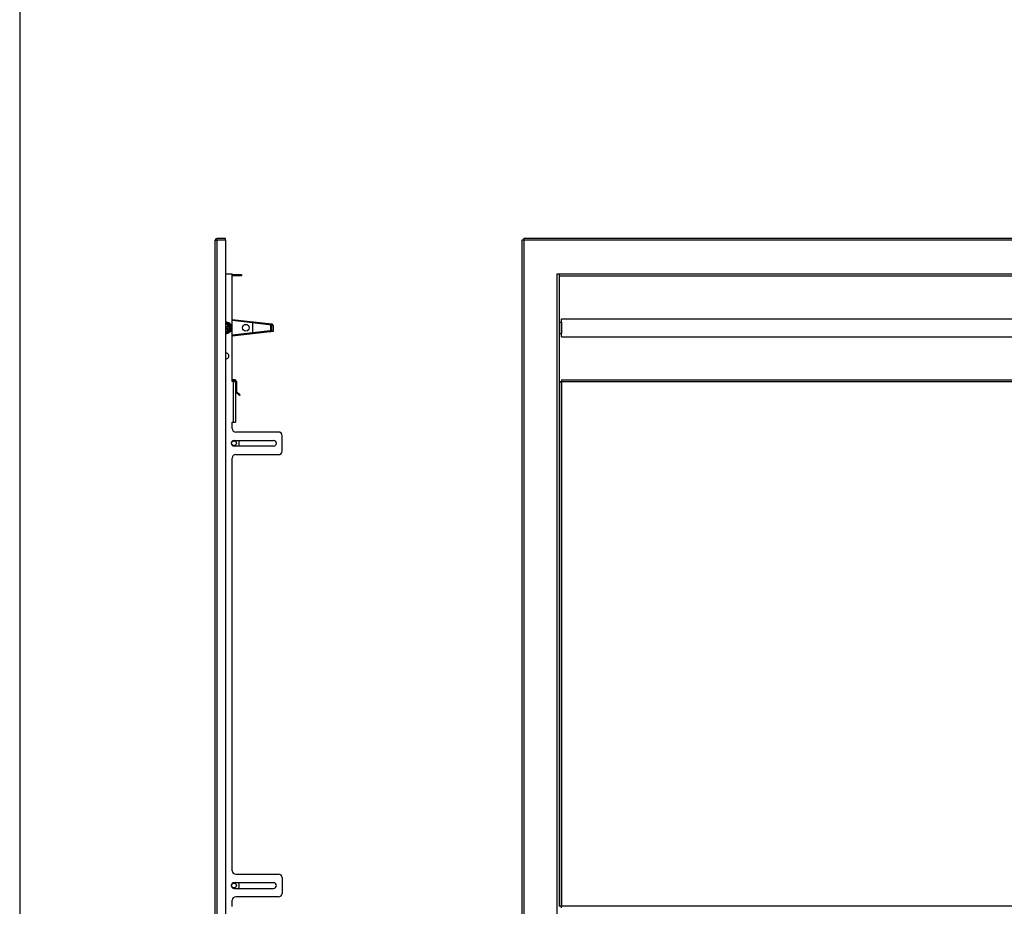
# Model space of a CAD drawing. Header units: inches. Extents: x -8834 to -3121, y 1010 to 9212.
# Tile 20 of 36: x -5926 to -5055, y 4628 to 5413. Entities that reach past the tile are written whole.
import ezdxf

# ---------------------------------------------------------------- set-up
doc = ezdxf.new("R2010")
doc.units = ezdxf.units.IN
doc.layers.add('1', color=7, linetype='Continuous')

msp = doc.modelspace()

# ---------------------------------------------------------------- linework, layer by layer
at = {"color": 7, "linetype": 'Continuous'}
for p, q in [((-5752.79, 5187.95), (-5752.79, 5217.55)), ((-5752.79, 5187.95), (-5752.79, 5217.55)), ((-5752.79, 5187.95), (-5752.79, 5217.55)), ((-5752.78, 5217.75), (-5751.55, 5217.75)), ((-5752.78, 5217.75), (-5751.55, 5217.75)), ((-5751.55, 5217.75), (-5751.09, 5217.75)), ((-5751.55, 5217.75), (-5751.09, 5217.75)), ((-5743.59, 5219.25), (-5751.09, 5219.25)), ((-5751.09, 5218.05), (-5743.59, 5218.05)), ((-5743.59, 5217.75), (-5751.09, 5217.75)), ((-5743.59, 5217.75), (-5751.09, 5217.75)), ((-5743.59, 5218.05), (-5743.59, 5219.25)), ((-5743.59, 5217.75), (-5743.59, 5187.95)), ((-5743.59, 5217.75), (-5743.59, 5187.95)), ((-5480.09, 5217.75), (-5481.59, 5217.75)), ((-5481.59, 5217.75), (-5481.59, 4466.94)), ((-5480.09, 5217.75), (-5479.89, 5217.55)), ((-4311.09, 5219.25), (-5479.89, 5219.25)), ((-5479.89, 5217.55), (-5479.89, 5219.25)), ((-5752.79, 4496.74), (-5752.79, 5187.95)), ((-5752.79, 4496.74), (-5752.79, 5187.95)), ((-5743.59, 5187.95), (-5743.59, 5143.36)), ((-5743.59, 5187.95), (-5737.6, 5187.95)), ((-5743.59, 5187.95), (-5743.59, 5143.36)), ((-5743.59, 5187.95), (-5737.6, 5187.95)), ((-5737.6, 5092.65), (-5737.6, 5187.95)), ((-5737.6, 5092.65), (-5737.6, 5187.95)), ((-5737.6, 5187.45), (-5729.59, 5187.45)), ((-5729.59, 5186.25), (-5737.6, 5186.25)), ((-5729.59, 5187.45), (-5729.59, 5186.25)), ((-5450.29, 5187.95), (-5448.59, 5187.95)), ((-5450.29, 5187.95), (-5448.59, 5187.95)), ((-5448.59, 5187.95), (-5448.59, 5186.25)), ((-5448.59, 5187.95), (-5448.59, 5186.25)), ((-5448.59, 5186.25), (-5448.59, 5145.2)), ((-5448.59, 5186.25), (-4342.39, 5186.25)), ((-5737.6, 5147.62), (-5702.92, 5143.6)), ((-5719.59, 5144.52), (-5737.6, 5146.61)), ((-5446.49, 5148.2), (-4344.39, 5148.2)), ((-5446.49, 5132.2), (-5446.49, 5148.2)), ((-5743.59, 5143.81), (-5743.09, 5144.1)), ((-5743.59, 5143.36), (-5743.59, 5137.04)), ((-5743.59, 5143.36), (-5743.59, 5137.04)), ((-5743.09, 5140.76), (-5743.59, 5141.26)), ((-5743.59, 5139.13), (-5743.09, 5139.63)), ((-5743.09, 5144.1), (-5741.74, 5143.32)), ((-5741.61, 5142.25), (-5743.09, 5140.76)), ((-5743.09, 5139.63), (-5741.61, 5138.15)), ((-5742.52, 5140.2), (-5741.04, 5141.68)), ((-5741.04, 5138.71), (-5742.52, 5140.2)), ((-5741.06, 5142.93), (-5741.74, 5143.32)), ((-5741.04, 5141.68), (-5741.61, 5142.25)), ((-5741.61, 5138.15), (-5741.04, 5138.71)), ((-5741.06, 5142.93), (-5739.71, 5142.15)), ((-5739.71, 5138.25), (-5741.06, 5137.47)), ((-5739.71, 5142.15), (-5739.71, 5140.59)), ((-5739.71, 5139.81), (-5739.71, 5140.59)), ((-5739.71, 5139.81), (-5739.71, 5138.25)), ((-5703.03, 5142.61), (-5719.59, 5144.52)), ((-5719.59, 5144.52), (-5719.59, 5135.87)), ((-5703.69, 5142.11), (-5703.69, 5138.16)), ((-5702.69, 5142.11), (-5703.69, 5142.11)), ((-5702.69, 5138.16), (-5702.69, 5142.11)), ((-5702.59, 5136.95), (-5702.59, 5142.11)), ((-5701.59, 5142.11), (-5701.59, 5136.95)), ((-5448.59, 5145.2), (-5448.59, 5135.2)), ((-5448.59, 5145.2), (-5448.59, 5135.2)), ((-5448.59, 5145.2), (-5446.59, 5145.2)), ((-5446.59, 5145.2), (-5446.59, 5135.2)), ((-5743.59, 5137.04), (-5743.59, 5117.7)), ((-5743.59, 5137.04), (-5743.59, 5117.7)), ((-5743.09, 5136.3), (-5743.59, 5136.59)), ((-5741.74, 5137.08), (-5743.09, 5136.3)), ((-5741.74, 5137.08), (-5741.06, 5137.47)), ((-5704.02, 5136.67), (-5737.6, 5132.78)), ((-5737.6, 5133.79), (-5719.59, 5135.87)), ((-5719.59, 5135.87), (-5704.13, 5137.66)), ((-5701.59, 5136.95), (-5702.59, 5136.95)), ((-5448.59, 5135.2), (-5448.59, 5092.65)), ((-5448.59, 5135.2), (-5446.59, 5135.2)), ((-5446.49, 5132.2), (-4344.39, 5132.2)), ((-5743.59, 5117.7), (-5743.59, 5112.8)), ((-5743.59, 5117.7), (-5743.59, 5112.8)), ((-5743.59, 5112.8), (-5743.59, 4571.89)), ((-5743.59, 5112.8), (-5743.59, 4571.89)), ((-5735.4, 5094.15), (-5737.6, 5094.15)), ((-5735.4, 5093.15), (-5737.6, 5093.15)), ((-5736.6, 5092.65), (-5737.6, 5092.65)), ((-5736.6, 5092.65), (-5737.6, 5092.65)), ((-5736.6, 5092.65), (-5736.1, 5092.65)), ((-5736.6, 5092.65), (-5736.1, 5092.65)), ((-5736.1, 5092.65), (-5734.9, 5092.65)), ((-5736.1, 5092.65), (-5734.9, 5092.65)), ((-5734.9, 5092.65), (-5734.9, 5084.27)), ((-5734.9, 5092.65), (-5734.9, 5084.27)), ((-5734.9, 5092.65), (-5734.9, 5084.27)), ((-5733.9, 5092.65), (-5733.9, 5084.27)), ((-5448.09, 5092.65), (-5448.59, 5092.65)), ((-5448.59, 5092.65), (-5448.59, 5056.6)), ((-5448.09, 5092.65), (-5446.59, 5092.65)), ((-5448.09, 5092.15), (-5448.09, 5056.6)), ((-5446.59, 5092.15), (-5448.09, 5092.15)), ((-5448.09, 5092.15), (-5448.09, 5056.6)), ((-5446.59, 5094.15), (-4344.39, 5094.15)), ((-5446.59, 5094.15), (-5446.59, 5092.65)), ((-5446.59, 5092.65), (-5446.59, 5092.15)), ((-5734.9, 5084.27), (-5734.9, 5056.6)), ((-5734.9, 5084.27), (-5734.9, 5056.6)), ((-5734.47, 5083.21), (-5731.37, 5080.11)), ((-5730.66, 5080.82), (-5733.76, 5083.91)), ((-5731.37, 5080.11), (-5730.66, 5080.82)), ((-5737.6, 5050.95), (-5737.6, 5056.6)), ((-5737.6, 5056.6), (-5736.6, 5056.6)), ((-5737.6, 5050.95), (-5737.6, 5056.6)), ((-5737.6, 5056.6), (-5736.6, 5056.6)), ((-5737.6, 5050.95), (-5737.6, 5056.6)), ((-5736.6, 5056.6), (-5736.1, 5056.6)), ((-5736.6, 5056.6), (-5736.1, 5056.6)), ((-5736.1, 5056.6), (-5734.9, 5056.6)), ((-5736.1, 5056.6), (-5734.9, 5056.6)), ((-5448.09, 5056.6), (-5448.59, 5056.6)), ((-5448.59, 5056.6), (-5448.59, 4628.09)), ((-5448.09, 5056.6), (-5448.09, 4628.59)), ((-5696.59, 5047.95), (-5734.6, 5047.95)), ((-5696.59, 5047.95), (-5734.6, 5047.95)), ((-5693.59, 5030.95), (-5693.59, 5044.95)), ((-5693.59, 5030.95), (-5693.59, 5044.95)), ((-5736.09, 5040.45), (-5701.09, 5040.45)), ((-5736.09, 5040.45), (-5701.09, 5040.45)), ((-5701.09, 5035.45), (-5736.09, 5035.45)), ((-5701.09, 5035.45), (-5736.09, 5035.45)), ((-5737.6, 4659.74), (-5737.6, 5024.95)), ((-5737.6, 4659.74), (-5737.6, 5024.95)), ((-5737.6, 4659.74), (-5737.6, 5024.95)), ((-5734.6, 5027.95), (-5696.59, 5027.95)), ((-5734.6, 5027.95), (-5696.59, 5027.95)), ((-5734.6, 4656.74), (-5696.59, 4656.74)), ((-5734.6, 4656.74), (-5696.59, 4656.74)), ((-5693.59, 4653.74), (-5693.59, 4639.74)), ((-5693.59, 4653.74), (-5693.59, 4639.74)), ((-5732.17, 4649.24), (-5736.09, 4649.24)), ((-5732.17, 4649.24), (-5736.09, 4649.24)), ((-5736.09, 4644.24), (-5732.17, 4644.24)), ((-5736.09, 4644.24), (-5732.17, 4644.24)), ((-5701.09, 4649.24), (-5732.17, 4649.24)), ((-5701.09, 4649.24), (-5732.17, 4649.24)), ((-5732.17, 4644.24), (-5701.09, 4644.24)), ((-5732.17, 4644.24), (-5701.09, 4644.24)), ((-5737.6, 4628.59), (-5737.6, 4633.74)), ((-5737.6, 4628.59), (-5737.6, 4633.74)), ((-5737.6, 4628.59), (-5737.6, 4633.74)), ((-5696.59, 4636.74), (-5734.6, 4636.74)), ((-5696.59, 4636.74), (-5734.6, 4636.74)), ((-5737.6, 4628.09), (-5737.6, 4628.59)), ((-5737.6, 4628.09), (-5737.6, 4628.59)), ((-5446.59, 4628.59), (-5448.09, 4628.59)), ((-5446.59, 4627.09), (-5446.59, 4628.59))]:
    msp.add_line(p, q, dxfattribs=at)
at = {"color": 9, "linetype": 'Continuous'}
for p, q in [((-5751.09, 5187.95), (-5751.09, 5217.75)), ((-5751.09, 5187.95), (-5751.09, 5217.75)), ((-5479.89, 5217.55), (-5479.89, 4467.14)), ((-4311.09, 5217.55), (-5479.89, 5217.55)), ((-5751.09, 5186.25), (-5751.09, 5187.95)), ((-5751.09, 5186.25), (-5751.09, 5187.95)), ((-5751.09, 5092.65), (-5751.09, 5186.25)), ((-5751.09, 5092.65), (-5751.09, 5186.25)), ((-5450.29, 4496.74), (-5450.29, 5187.95)), ((-5448.59, 5187.95), (-4342.39, 5187.95)), ((-5751.09, 5092.15), (-5751.09, 5092.65)), ((-5751.09, 5092.15), (-5751.09, 5092.65)), ((-5751.09, 5092.15), (-5751.09, 5092.65)), ((-5751.09, 4628.59), (-5751.09, 5092.15)), ((-5751.09, 4628.59), (-5751.09, 5092.15)), ((-5736.6, 5056.6), (-5736.6, 5092.65)), ((-5736.6, 5056.6), (-5736.6, 5092.65)), ((-5448.09, 5092.65), (-5448.09, 5092.15)), ((-5446.59, 5092.65), (-5429.59, 5092.65)), ((-5446.59, 5092.65), (-5429.59, 5092.65)), ((-5446.59, 5092.15), (-5446.59, 4628.59)), ((-5429.59, 5092.65), (-4361.39, 5092.65)), ((-5751.09, 4498.44), (-5751.09, 4628.59)), ((-5751.09, 4498.44), (-5751.09, 4628.59)), ((-4344.39, 4628.59), (-5446.59, 4628.59))]:
    msp.add_line(p, q, dxfattribs=at)
at = {"color": 7, "linetype": 'Continuous'}
for centre, radius in [((-5725.59, 5140.2), 3), ((-5736.09, 5037.95), 2.1), ((-5736.09, 4646.74), 2.1)]:
    msp.add_circle(centre, radius, dxfattribs=at)
for centre, radius, start, end in [((-5751.09, 5217.55), 1.7, 173.24367, 180), ((-5751.09, 5217.55), 1.7, 173.24367, 180), ((-5751.09, 5217.55), 1.7, 173.24367, 180), ((-5751.09, 5217.55), 1.7, 90, 173.24367), ((-5751.09, 5217.55), 0.5, 90, 156.42182), ((-5743.09, 5140.2), 5, 0, 95.73917), ((-5743.09, 5140.2), 4.65, 263.82723, 96.17277), ((-5743.09, 5140.2), 3.4, 66.59535, 98.45652), ((-5743.09, 5140.2), 2.85, 0, 100.10418), ((-5743.09, 5140.2), 2.85, 259.89582, 0), ((-5743.09, 5140.2), 5, 264.26083, 0), ((-5743.09, 5140.2), 3.4, 6.59535, 53.40465), ((-5743.09, 5140.2), 3.4, 306.59535, 353.40465), ((-5704.19, 5138.16), 0.5, 276.60231, 0), ((-5704.19, 5138.16), 1.5, 276.60231, 0), ((-5703.09, 5142.11), 0.5, 0, 83.39769), ((-5703.09, 5142.11), 1.5, 0, 83.39769), ((-5743.09, 5140.2), 3.4, 261.54348, 293.40465), ((-5743.09, 5115.25), 2.5, 258.46304, 101.53696), ((-5743.09, 5115.25), 2.5, 258.46304, 101.53696), ((-5735.4, 5092.65), 1.5, 0, 90), ((-5735.4, 5092.65), 0.5, 0, 90), ((-5733.4, 5084.27), 1.5, 180, 225), ((-5733.4, 5084.27), 0.5, 180, 225), ((-5734.6, 5050.95), 3, 180, 270), ((-5734.6, 5050.95), 3, 180, 270), ((-5696.59, 5044.95), 3, 0, 90), ((-5696.59, 5044.95), 3, 0, 90), ((-5736.09, 5037.95), 2.5, 90, 270), ((-5736.09, 5037.95), 2.5, 90, 270), ((-5736.09, 5037.95), 4.65, 327.47725, 32.52275), ((-5736.09, 5037.95), 4.65, 327.47725, 32.52275), ((-5701.09, 5037.95), 2.5, 270, 90), ((-5701.09, 5037.95), 2.5, 270, 90), ((-5734.6, 5024.95), 3, 90, 180), ((-5734.6, 5024.95), 3, 90, 180), ((-5696.59, 5030.95), 3, 270, 0), ((-5696.59, 5030.95), 3, 270, 0), ((-5734.6, 4659.74), 3, 180, 270), ((-5734.6, 4659.74), 3, 180, 270), ((-5696.59, 4653.74), 3, 0, 90), ((-5696.59, 4653.74), 3, 0, 90), ((-5736.09, 4646.74), 2.5, 90, 270), ((-5736.09, 4646.74), 2.5, 90, 270), ((-5736.09, 4646.74), 4.65, 327.47725, 32.52275), ((-5736.09, 4646.74), 4.65, 327.47725, 32.52275), ((-5701.09, 4646.74), 2.5, 270, 90), ((-5701.09, 4646.74), 2.5, 270, 90), ((-5734.6, 4633.74), 3, 90, 180), ((-5734.6, 4633.74), 3, 90, 180), ((-5696.59, 4639.74), 3, 270, 0), ((-5696.59, 4639.74), 3, 270, 0)]:
    msp.add_arc(centre, radius, start, end, dxfattribs=at)
at = {"color": 9, "linetype": 'Continuous'}
msp.add_arc((-5743.09, 5140.2), 4.45, 263.54865, 96.45135, dxfattribs=at)
at = {"layer": '1', "color": 7, "linetype": 'Continuous'}
for p, q in [((-5925.62, 5708.3), (-5925.62, 4774.53)), ((-5925.62, 4774.53), (-5925.62, 1009.61))]:
    msp.add_line(p, q, dxfattribs=at)

doc.saveas('drawing.dxf')
